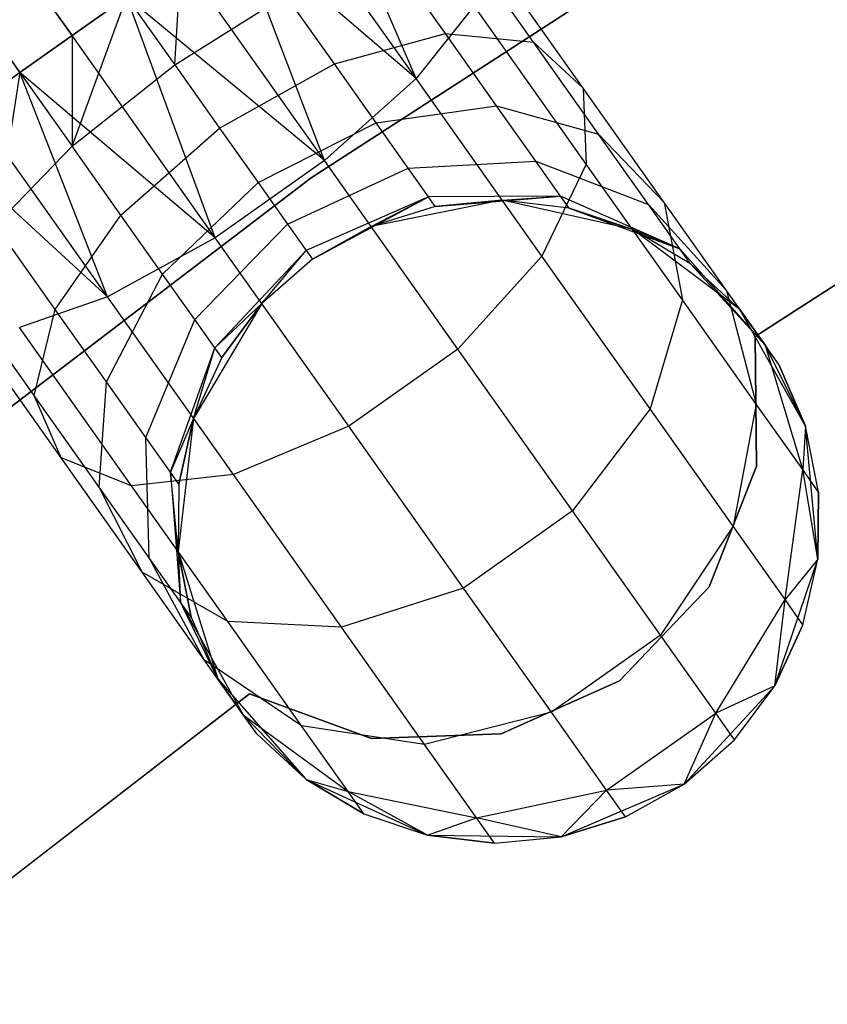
# Model space of a CAD drawing. Extents: x -189 to 189, y -189 to 189.
# Tile 238 of 256: x -25.31 to -22.8, y 32.14 to 35.21. Entities that reach past the tile are written whole.
import ezdxf

# ---------------------------------------------------------------- set-up
doc = ezdxf.new("R2010")
doc.units = 0
doc.header["$LTSCALE"] = 25.4
doc.layers.get('0').update_dxf_attribs({"linetype": 'CONTINUOUS'})

# ---------------------------------------------------------------- blocks, each defined once
blk = doc.blocks.new('CAMELEON-KENAI-C-12244_STL')
at = {"color": 0}
for p, q in [((-97.5116, 137.3797, -8.5219), (-25.1503, 35.1578, -8.5219)), ((-25.3125, 35.043, -8.5864), (-97.5116, 137.3797, -8.5219)), ((-25.3125, 35.043, -8.5864), (-97.5116, 137.3797, -8.5219)), ((-97.5116, 137.3797, -8.5219), (-25.1503, 35.1578, -8.5219)), ((-97.6739, 137.2648, -10.4135), (-25.3125, 35.043, -10.4135)), ((-25.1503, 35.1578, -10.4781), (-97.6739, 137.2648, -10.4135)), ((-25.1503, 35.1578, -10.4781), (-97.6739, 137.2648, -10.4135)), ((-97.6739, 137.2648, -10.4135), (-25.3125, 35.043, -10.4135)), ((-24.4068, 34.715, -1), (-21.6773, 36.4826, -1)), ((-21.6773, 36.4826, -8.5), (-24.4068, 34.715, -8.5)), ((-21.6773, 36.4826, -8.5), (-24.4068, 34.715, -8.5)), ((-24.4068, 34.715, -1), (-21.6773, 36.4826, -1)), ((-24.0808, 35.0242, -10.2133), (-24.374, 35.7073, -10.1691)), ((-24.0808, 35.0242, -10.2133), (-24.374, 35.7073, -10.1691)), ((-24.0808, 35.0242, -10.2133), (-24.5008, 35.6176, -10.309)), ((-24.0808, 35.0242, -10.2133), (-24.5008, 35.6176, -10.309)), ((-24.0808, 35.0242, -10.2133), (-24.6486, 35.513, -10.4135)), ((-24.0808, 35.0242, -10.2133), (-24.6486, 35.513, -10.4135)), ((-24.3655, 34.769, -10.3767), (-24.6486, 35.513, -10.4135)), ((-24.3655, 34.769, -10.3767), (-24.6486, 35.513, -10.4135)), ((-23.7158, 35.1374, -8.9644), (-23.9514, 35.4702, -9.1334)), ((-23.7158, 35.1374, -8.9644), (-23.9514, 35.4702, -9.1334)), ((-23.9895, 35.1642, -8.6526), (-24.175, 35.4262, -8.7855)), ((-23.9895, 35.1642, -8.6526), (-24.175, 35.4262, -8.7855)), ((-24.831, 35.0667, -8.4659), (-24.8109, 35.3981, -8.5219)), ((-24.831, 35.0667, -8.4659), (-24.8109, 35.3981, -8.5219)), ((-24.3655, 34.769, -10.3767), (-24.8109, 35.3981, -10.4781)), ((-24.3655, 34.769, -10.3767), (-24.8109, 35.3981, -10.4781)), ((-23.5609, 34.9937, -9.3226), (-23.8541, 35.408, -9.5328)), ((-23.5609, 34.9937, -9.3226), (-23.8541, 35.408, -9.5328)), ((-25.1503, 35.1578, -10.4781), (-24.9806, 35.278, -10.5)), ((-24.9806, 35.278, -8.5), (-25.1503, 35.1578, -8.5219)), ((-24.9806, 35.278, -8.5), (-25.1503, 35.1578, -8.5219)), ((-25.1503, 35.1578, -10.4781), (-24.9806, 35.278, -10.5)), ((-25.1501, 34.8135, -8.5494), (-24.9806, 35.278, -8.5)), ((-25.1501, 34.8135, -8.5494), (-24.9806, 35.278, -8.5)), ((-24.9806, 35.278, -8.5), (-24.831, 35.0667, -8.4659)), ((-24.3655, 34.769, -10.3767), (-24.9806, 35.278, -10.5)), ((-24.3655, 34.769, -10.3767), (-24.9806, 35.278, -10.5)), ((-24.7049, 34.5287, -10.3767), (-24.9806, 35.278, -10.5)), ((-24.7049, 34.5287, -10.3767), (-24.9806, 35.278, -10.5)), ((-24.9806, 35.278, -8.5), (-24.831, 35.0667, -8.4659)), ((-24.831, 35.0667, -8.4659), (-24.4861, 35.2835, -8.5494)), ((-24.831, 35.0667, -8.4659), (-24.4861, 35.2835, -8.5494)), ((-24.3347, 35.0696, -8.4409), (-24.4861, 35.2835, -8.5494)), ((-24.3347, 35.0696, -8.4409), (-24.4861, 35.2835, -8.5494)), ((-23.8999, 35.2502, -9.9148), (-24.0808, 35.0242, -10.2133)), ((-23.8999, 35.2502, -9.9148), (-24.0808, 35.0242, -10.2133)), ((-23.5515, 34.7581, -9.6651), (-23.8999, 35.2502, -9.9148)), ((-23.5515, 34.7581, -9.6651), (-23.8999, 35.2502, -9.9148)), ((-25.3125, 35.043, -10.4135), (-25.1503, 35.1578, -10.4781)), ((-25.1503, 35.1578, -8.5219), (-25.3125, 35.043, -8.5864)), ((-25.1503, 35.1578, -8.5219), (-25.3125, 35.043, -8.5864)), ((-25.3125, 35.043, -10.4135), (-25.1503, 35.1578, -10.4781)), ((-24.7049, 34.5287, -10.3767), (-25.1503, 35.1578, -10.4781)), ((-24.7049, 34.5287, -10.3767), (-25.1503, 35.1578, -10.4781)), ((-25.1503, 35.1578, -8.5219), (-25.1501, 34.8135, -8.5494)), ((-25.1503, 35.1578, -8.5219), (-25.1501, 34.8135, -8.5494)), ((-24.3347, 35.0696, -8.4409), (-23.9895, 35.1642, -8.6526)), ((-24.3347, 35.0696, -8.4409), (-23.9895, 35.1642, -8.6526)), ((-23.9895, 35.1642, -8.6526), (-23.7158, 35.1374, -8.9644)), ((-23.8303, 34.9392, -8.4411), (-23.9895, 35.1642, -8.6526)), ((-23.8303, 34.9392, -8.4411), (-23.9895, 35.1642, -8.6526)), ((-23.9895, 35.1642, -8.6526), (-23.7158, 35.1374, -8.9644)), ((-23.7158, 35.1374, -8.9644), (-23.5609, 34.9937, -9.3226)), ((-23.5135, 34.8515, -8.6957), (-23.7158, 35.1374, -8.9644)), ((-23.5135, 34.8515, -8.6957), (-23.7158, 35.1374, -8.9644)), ((-23.7158, 35.1374, -8.9644), (-23.5609, 34.9937, -9.3226)), ((-23.0267, 34.2218, -2), (-21.7014, 35.0777, -2)), ((-21.7014, 35.0777, -4), (-23.0267, 34.2218, -4)), ((-21.7014, 35.0777, -4), (-23.0267, 34.2218, -4)), ((-23.0267, 34.2218, -2), (-21.7014, 35.0777, -2)), ((-25.4603, 34.9384, -10.309), (-25.3125, 35.043, -10.4135)), ((-25.3125, 35.043, -8.5864), (-25.4603, 34.9384, -8.691)), ((-25.3125, 35.043, -8.5864), (-25.4603, 34.9384, -8.691)), ((-25.4603, 34.9384, -10.309), (-25.3125, 35.043, -10.4135)), ((-25.3125, 35.043, -8.5864), (-25.3881, 34.5675, -8.7855)), ((-25.3125, 35.043, -8.5864), (-25.3881, 34.5675, -8.7855)), ((-24.7049, 34.5287, -10.3767), (-25.3125, 35.043, -10.4135)), ((-24.7049, 34.5287, -10.3767), (-25.3125, 35.043, -10.4135)), ((-25.0403, 34.345, -10.2133), (-25.3125, 35.043, -10.4135)), ((-25.0403, 34.345, -10.2133), (-25.3125, 35.043, -10.4135)), ((-25.3125, 35.043, -8.5864), (-25.1501, 34.8135, -8.5494)), ((-25.3125, 35.043, -8.5864), (-25.1501, 34.8135, -8.5494)), ((-25.1501, 34.8135, -8.5494), (-24.831, 35.0667, -8.4659)), ((-25.1501, 34.8135, -8.5494), (-24.831, 35.0667, -8.4659)), ((-24.831, 35.0667, -8.4659), (-24.6917, 34.8699, -8.366)), ((-24.831, 35.0667, -8.4659), (-24.6917, 34.8699, -8.366)), ((-24.6917, 34.8699, -8.366), (-24.3347, 35.0696, -8.4409)), ((-24.6917, 34.8699, -8.366), (-24.3347, 35.0696, -8.4409)), ((-24.2047, 34.8859, -8.2682), (-24.3347, 35.0696, -8.4409)), ((-24.2047, 34.8859, -8.2682), (-24.3347, 35.0696, -8.4409)), ((-24.0808, 35.0242, -10.2133), (-24.3655, 34.769, -10.3767)), ((-24.0808, 35.0242, -10.2133), (-24.3655, 34.769, -10.3767)), ((-23.6893, 34.4712, -9.9327), (-24.0808, 35.0242, -10.2133)), ((-23.6893, 34.4712, -9.9327), (-24.0808, 35.0242, -10.2133)), ((-23.5609, 34.9937, -9.3226), (-23.5515, 34.7581, -9.6651)), ((-23.309, 34.638, -8.9881), (-23.5609, 34.9937, -9.3226)), ((-23.309, 34.638, -8.9881), (-23.5609, 34.9937, -9.3226)), ((-23.5609, 34.9937, -9.3226), (-23.5515, 34.7581, -9.6651)), ((-25.0403, 34.345, -10.2133), (-25.4603, 34.9384, -10.309)), ((-25.0403, 34.345, -10.2133), (-25.4603, 34.9384, -10.309)), ((-24.2047, 34.8859, -8.2682), (-23.8303, 34.9392, -8.4411)), ((-24.2047, 34.8859, -8.2682), (-23.8303, 34.9392, -8.4411)), ((-23.8303, 34.9392, -8.4411), (-23.5135, 34.8515, -8.6957)), ((-23.7081, 34.7666, -8.1654), (-23.8303, 34.9392, -8.4411)), ((-23.7081, 34.7666, -8.1654), (-23.8303, 34.9392, -8.4411)), ((-23.8303, 34.9392, -8.4411), (-23.5135, 34.8515, -8.6957)), ((-24.9987, 34.5996, -8.4409), (-24.6917, 34.8699, -8.366)), ((-24.9987, 34.5996, -8.4409), (-24.6917, 34.8699, -8.366)), ((-24.6917, 34.8699, -8.366), (-24.572, 34.7008, -8.2071)), ((-24.6917, 34.8699, -8.366), (-24.572, 34.7008, -8.2071)), ((-24.572, 34.7008, -8.2071), (-24.2047, 34.8859, -8.2682)), ((-24.572, 34.7008, -8.2071), (-24.2047, 34.8859, -8.2682)), ((-24.105, 34.745, -8.0432), (-24.2047, 34.8859, -8.2682)), ((-24.105, 34.745, -8.0432), (-24.2047, 34.8859, -8.2682)), ((-25.0403, 34.345, -10.2133), (-25.5871, 34.8486, -10.1691)), ((-25.0403, 34.345, -10.2133), (-25.5871, 34.8486, -10.1691)), ((-23.5135, 34.8515, -8.6957), (-23.309, 34.638, -8.9881)), ((-23.3582, 34.6322, -8.3455), (-23.5135, 34.8515, -8.6957)), ((-23.3582, 34.6322, -8.3455), (-23.5135, 34.8515, -8.6957)), ((-23.5135, 34.8515, -8.6957), (-23.309, 34.638, -8.9881)), ((-25.1501, 34.8135, -8.5494), (-25.3881, 34.5675, -8.7855)), ((-25.1501, 34.8135, -8.5494), (-25.3881, 34.5675, -8.7855)), ((-24.9987, 34.5996, -8.4409), (-25.1501, 34.8135, -8.5494)), ((-24.9987, 34.5996, -8.4409), (-25.1501, 34.8135, -8.5494)), ((-24.3655, 34.769, -10.3767), (-24.7049, 34.5287, -10.3767)), ((-24.3655, 34.769, -10.3767), (-24.7049, 34.5287, -10.3767)), ((-23.9505, 34.1827, -10.0792), (-24.3655, 34.769, -10.3767)), ((-23.9505, 34.1827, -10.0792), (-24.3655, 34.769, -10.3767)), ((-24.105, 34.745, -8.0432), (-23.7081, 34.7666, -8.1654)), ((-24.105, 34.745, -8.0432), (-23.7081, 34.7666, -8.1654)), ((-23.7081, 34.7666, -8.1654), (-23.3582, 34.6322, -8.3455)), ((-23.6313, 34.6581, -7.8445), (-23.7081, 34.7666, -8.1654)), ((-23.6313, 34.6581, -7.8445), (-23.7081, 34.7666, -8.1654)), ((-23.7081, 34.7666, -8.1654), (-23.3582, 34.6322, -8.3455)), ((-24.4802, 34.5711, -8), (-24.105, 34.745, -8.0432)), ((-24.4802, 34.5711, -8), (-24.105, 34.745, -8.0432)), ((-24.0422, 34.6564, -7.7812), (-24.105, 34.745, -8.0432)), ((-24.0422, 34.6564, -7.7812), (-24.105, 34.745, -8.0432)), ((-23.5515, 34.7581, -9.6651), (-23.6893, 34.4712, -9.9327)), ((-23.5515, 34.7581, -9.6651), (-23.6893, 34.4712, -9.9327)), ((-23.2523, 34.3355, -9.2678), (-23.5515, 34.7581, -9.6651)), ((-23.2523, 34.3355, -9.2678), (-23.5515, 34.7581, -9.6651)), ((-26.9931, 32.7436, -1), (-24.4068, 34.715, -1)), ((-24.4068, 34.715, -8.5), (-26.9931, 32.7436, -8.5)), ((-24.4068, 34.715, -8.5), (-26.9931, 32.7436, -8.5)), ((-26.9931, 32.7436, -1), (-24.4068, 34.715, -1)), ((-24.4068, 34.715, -8.5), (-24.4068, 34.715, -1)), ((-24.4068, 34.715, -8.5), (-24.4068, 34.715, -1)), ((-24.8687, 34.4159, -8.2682), (-24.572, 34.7008, -8.2071)), ((-24.8687, 34.4159, -8.2682), (-24.572, 34.7008, -8.2071)), ((-24.572, 34.7008, -8.2071), (-24.4802, 34.5711, -8)), ((-24.572, 34.7008, -8.2071), (-24.4802, 34.5711, -8)), ((-24.0422, 34.6564, -7.7812), (-24.4225, 34.4896, -7.7588)), ((-24.0422, 34.6564, -7.7812), (-24.4225, 34.4896, -7.7588)), ((-24.4028, 34.4618, -7.5), (-24.0422, 34.6564, -7.7812)), ((-24.4028, 34.4618, -7.5), (-24.0422, 34.6564, -7.7812)), ((-24.2205, 34.5641, -7.5), (-24.0422, 34.6564, -7.7812)), ((-24.2205, 34.5641, -7.5), (-24.0422, 34.6564, -7.7812)), ((-23.8127, 34.6455, -2), (-24.2205, 34.5641, -2)), ((-23.8127, 34.6455, -2), (-24.2205, 34.5641, -2)), ((-23.6313, 34.6581, -7.8445), (-24.0422, 34.6564, -7.7812)), ((-23.6313, 34.6581, -7.8445), (-24.0422, 34.6564, -7.7812)), ((-24.0209, 34.6262, -7.5), (-24.0422, 34.6564, -7.7812)), ((-24.0209, 34.6262, -7.5), (-24.0422, 34.6564, -7.7812)), ((-24.0209, 34.6262, -7.5), (-23.6313, 34.6581, -7.8445)), ((-24.0209, 34.6262, -7.5), (-23.6313, 34.6581, -7.8445)), ((-23.8127, 34.6455, -7.5), (-24.0209, 34.6262, -7.5)), ((-24.0209, 34.6262, -7.5), (-23.8127, 34.6455, -2)), ((-24.0209, 34.6262, -7.5), (-23.8127, 34.6455, -2)), ((-23.8127, 34.6455, -7.5), (-24.0209, 34.6262, -7.5)), ((-23.8127, 34.6455, -7.5), (-23.6313, 34.6581, -7.8445)), ((-23.8127, 34.6455, -7.5), (-23.6313, 34.6581, -7.8445)), ((-23.4071, 34.554, -2), (-23.8127, 34.6455, -2)), ((-23.6051, 34.6211, -7.5), (-23.8127, 34.6455, -2)), ((-23.4071, 34.554, -2), (-23.8127, 34.6455, -2)), ((-23.6051, 34.6211, -7.5), (-23.8127, 34.6455, -7.5)), ((-23.8127, 34.6455, -7.5), (-23.8127, 34.6455, -2)), ((-23.6051, 34.6211, -7.5), (-23.8127, 34.6455, -2)), ((-23.8127, 34.6455, -7.5), (-23.8127, 34.6455, -2)), ((-23.6051, 34.6211, -7.5), (-23.8127, 34.6455, -7.5)), ((-23.6051, 34.6211, -7.5), (-23.6313, 34.6581, -7.8445)), ((-23.6051, 34.6211, -7.5), (-23.6313, 34.6581, -7.8445)), ((-23.2606, 34.4943, -7.9377), (-23.6313, 34.6581, -7.8445)), ((-23.2606, 34.4943, -7.9377), (-23.6313, 34.6581, -7.8445)), ((-24.0209, 34.6262, -7.5), (-24.2205, 34.5641, -2)), ((-24.0209, 34.6262, -7.5), (-24.2205, 34.5641, -2)), ((-24.0209, 34.6262, -7.5), (-24.2205, 34.5641, -7.5)), ((-24.0209, 34.6262, -7.5), (-24.2205, 34.5641, -7.5)), ((-23.4071, 34.554, -7.5), (-23.6051, 34.6211, -7.5)), ((-23.6051, 34.6211, -7.5), (-23.4071, 34.554, -2)), ((-23.6051, 34.6211, -7.5), (-23.4071, 34.554, -2)), ((-23.6051, 34.6211, -7.5), (-23.2606, 34.4943, -7.9377)), ((-23.4071, 34.554, -7.5), (-23.6051, 34.6211, -7.5)), ((-23.6051, 34.6211, -7.5), (-23.2606, 34.4943, -7.9377)), ((-23.3582, 34.6322, -8.3455), (-23.1158, 34.365, -8.5523)), ((-23.2606, 34.4943, -7.9377), (-23.3582, 34.6322, -8.3455)), ((-23.2606, 34.4943, -7.9377), (-23.3582, 34.6322, -8.3455)), ((-23.3582, 34.6322, -8.3455), (-23.1158, 34.365, -8.5523)), ((-23.309, 34.638, -8.9881), (-23.2523, 34.3355, -9.2678)), ((-23.1158, 34.365, -8.5523), (-23.309, 34.638, -8.9881)), ((-23.1158, 34.365, -8.5523), (-23.309, 34.638, -8.9881)), ((-23.309, 34.638, -8.9881), (-23.2523, 34.3355, -9.2678)), ((-25.2026, 34.3055, -8.6526), (-24.9987, 34.5996, -8.4409)), ((-25.2026, 34.3055, -8.6526), (-24.9987, 34.5996, -8.4409)), ((-24.8687, 34.4159, -8.2682), (-24.9987, 34.5996, -8.4409)), ((-24.8687, 34.4159, -8.2682), (-24.9987, 34.5996, -8.4409)), ((-25.2026, 34.3055, -8.6526), (-25.3881, 34.5675, -8.7855)), ((-25.2026, 34.3055, -8.6526), (-25.3881, 34.5675, -8.7855)), ((-24.7689, 34.275, -8.0432), (-24.4802, 34.5711, -8)), ((-24.7689, 34.275, -8.0432), (-24.4802, 34.5711, -8)), ((-24.4802, 34.5711, -8), (-24.4225, 34.4896, -7.7588)), ((-24.4802, 34.5711, -8), (-24.4225, 34.4896, -7.7588)), ((-24.2205, 34.5641, -2), (-24.4028, 34.4618, -2)), ((-24.2205, 34.5641, -7.5), (-24.4028, 34.4618, -7.5)), ((-24.2205, 34.5641, -2), (-24.4028, 34.4618, -2)), ((-24.2205, 34.5641, -7.5), (-24.4028, 34.4618, -7.5)), ((-24.2205, 34.5641, -7.5), (-24.2205, 34.5641, -2)), ((-24.2205, 34.5641, -7.5), (-24.2205, 34.5641, -2)), ((-23.0737, 34.3055, -2), (-23.4071, 34.554, -2)), ((-23.2273, 34.4473, -7.5), (-23.4071, 34.554, -2)), ((-23.0737, 34.3055, -2), (-23.4071, 34.554, -2)), ((-23.2273, 34.4473, -7.5), (-23.4071, 34.554, -7.5)), ((-23.4071, 34.554, -7.5), (-23.4071, 34.554, -2)), ((-23.2273, 34.4473, -7.5), (-23.4071, 34.554, -2)), ((-23.4071, 34.554, -7.5), (-23.4071, 34.554, -2)), ((-23.4071, 34.554, -7.5), (-23.2606, 34.4943, -7.9377)), ((-23.4071, 34.554, -7.5), (-23.2606, 34.4943, -7.9377)), ((-23.2273, 34.4473, -7.5), (-23.4071, 34.554, -7.5)), ((-24.7049, 34.5287, -10.3767), (-25.0403, 34.345, -10.2133)), ((-24.7049, 34.5287, -10.3767), (-25.0403, 34.345, -10.2133)), ((-24.2899, 33.9425, -10.0792), (-24.7049, 34.5287, -10.3767)), ((-24.2899, 33.9425, -10.0792), (-24.7049, 34.5287, -10.3767)), ((-23.2273, 34.4473, -7.5), (-23.2606, 34.4943, -7.9377)), ((-23.2273, 34.4473, -7.5), (-23.2606, 34.4943, -7.9377)), ((-22.9943, 34.1934, -8.0447), (-23.2606, 34.4943, -7.9377)), ((-22.9943, 34.1934, -8.0447), (-23.2606, 34.4943, -7.9377)), ((-24.7062, 34.1864, -7.7812), (-24.4225, 34.4896, -7.7588)), ((-24.7062, 34.1864, -7.7812), (-24.4225, 34.4896, -7.7588)), ((-24.5599, 34.3238, -7.5), (-24.4225, 34.4896, -7.7588)), ((-24.5599, 34.3238, -7.5), (-24.4225, 34.4896, -7.7588)), ((-24.4028, 34.4618, -2), (-24.5599, 34.3238, -2)), ((-24.4028, 34.4618, -7.5), (-24.5599, 34.3238, -7.5)), ((-24.4028, 34.4618, -2), (-24.5599, 34.3238, -2)), ((-24.4028, 34.4618, -7.5), (-24.5599, 34.3238, -7.5)), ((-24.4225, 34.4896, -7.7588), (-24.4028, 34.4618, -7.5)), ((-24.4225, 34.4896, -7.7588), (-24.4028, 34.4618, -7.5)), ((-24.4028, 34.4618, -7.5), (-24.4028, 34.4618, -2)), ((-24.4028, 34.4618, -7.5), (-24.4028, 34.4618, -2)), ((-23.6893, 34.4712, -9.9327), (-23.9505, 34.1827, -10.0792)), ((-23.6893, 34.4712, -9.9327), (-23.9505, 34.1827, -10.0792)), ((-23.3532, 33.9964, -9.4863), (-23.6893, 34.4712, -9.9327)), ((-23.3532, 33.9964, -9.4863), (-23.6893, 34.4712, -9.9327)), ((-23.0737, 34.3055, -7.5), (-23.2273, 34.4473, -7.5)), ((-23.2273, 34.4473, -7.5), (-23.0737, 34.3055, -2)), ((-23.2273, 34.4473, -7.5), (-23.0737, 34.3055, -2)), ((-23.2273, 34.4473, -7.5), (-22.9943, 34.1934, -8.0447)), ((-23.2273, 34.4473, -7.5), (-22.9943, 34.1934, -8.0447)), ((-23.0737, 34.3055, -7.5), (-23.2273, 34.4473, -7.5)), ((-25.0434, 34.0805, -8.4411), (-24.8687, 34.4159, -8.2682)), ((-25.0434, 34.0805, -8.4411), (-24.8687, 34.4159, -8.2682)), ((-24.7689, 34.275, -8.0432), (-24.8687, 34.4159, -8.2682)), ((-24.7689, 34.275, -8.0432), (-24.8687, 34.4159, -8.2682)), ((-25.2683, 34.0384, -8.9644), (-25.5039, 34.3713, -9.1334)), ((-25.2683, 34.0384, -8.9644), (-25.5039, 34.3713, -9.1334)), ((-25.0403, 34.345, -10.2133), (-25.3136, 34.2495, -9.9148)), ((-25.0403, 34.345, -10.2133), (-25.3136, 34.2495, -9.9148)), ((-24.6488, 33.792, -9.9327), (-25.0403, 34.345, -10.2133)), ((-24.6488, 33.792, -9.9327), (-25.0403, 34.345, -10.2133)), ((-23.1158, 34.365, -8.5523), (-23.0228, 34.0112, -8.75)), ((-22.9943, 34.1934, -8.0447), (-23.1158, 34.365, -8.5523)), ((-22.9943, 34.1934, -8.0447), (-23.1158, 34.365, -8.5523)), ((-23.1158, 34.365, -8.5523), (-23.0228, 34.0112, -8.75)), ((-24.5599, 34.3238, -2), (-24.7722, 33.9663, -2)), ((-24.5599, 34.3238, -2), (-24.7722, 33.9663, -2)), ((-24.5599, 34.3238, -7.5), (-24.7062, 34.1864, -7.7812)), ((-24.5599, 34.3238, -7.5), (-24.7062, 34.1864, -7.7812)), ((-24.5599, 34.3238, -7.5), (-24.6848, 34.1562, -7.5)), ((-24.6848, 34.1562, -7.5), (-24.5599, 34.3238, -2)), ((-24.6848, 34.1562, -7.5), (-24.5599, 34.3238, -2)), ((-24.5599, 34.3238, -7.5), (-24.6848, 34.1562, -7.5)), ((-24.5599, 34.3238, -7.5), (-24.5599, 34.3238, -2)), ((-24.5599, 34.3238, -7.5), (-24.5599, 34.3238, -2)), ((-23.2523, 34.3355, -9.2678), (-23.3532, 33.9964, -9.4863)), ((-23.2523, 34.3355, -9.2678), (-23.3532, 33.9964, -9.4863)), ((-23.0228, 34.0112, -8.75), (-23.2523, 34.3355, -9.2678)), ((-23.0228, 34.0112, -8.75), (-23.2523, 34.3355, -9.2678)), ((-25.2683, 34.0384, -8.9644), (-25.2026, 34.3055, -8.6526)), ((-25.2683, 34.0384, -8.9644), (-25.2026, 34.3055, -8.6526)), ((-25.0434, 34.0805, -8.4411), (-25.2026, 34.3055, -8.6526)), ((-25.0434, 34.0805, -8.4411), (-25.2026, 34.3055, -8.6526)), ((-22.8702, 33.9428, -2), (-23.0737, 34.3055, -2)), ((-22.9529, 34.1349, -7.5), (-23.0737, 34.3055, -2)), ((-22.8702, 33.9428, -2), (-23.0737, 34.3055, -2)), ((-22.9529, 34.1349, -7.5), (-23.0737, 34.3055, -2)), ((-23.0737, 34.3055, -7.5), (-22.9943, 34.1934, -8.0447)), ((-23.0737, 34.3055, -7.5), (-23.0737, 34.3055, -2)), ((-23.0737, 34.3055, -7.5), (-23.0737, 34.3055, -2)), ((-23.0737, 34.3055, -7.5), (-22.9943, 34.1934, -8.0447)), ((-25.1843, 33.8445, -9.3226), (-25.4776, 34.2588, -9.5328)), ((-25.1843, 33.8445, -9.3226), (-25.4776, 34.2588, -9.5328)), ((-24.9652, 33.7574, -9.6651), (-25.3136, 34.2495, -9.9148)), ((-24.9652, 33.7574, -9.6651), (-25.3136, 34.2495, -9.9148)), ((-24.9212, 33.9079, -8.1654), (-24.7689, 34.275, -8.0432)), ((-24.9212, 33.9079, -8.1654), (-24.7689, 34.275, -8.0432)), ((-24.7062, 34.1864, -7.7812), (-24.7689, 34.275, -8.0432)), ((-24.7062, 34.1864, -7.7812), (-24.7689, 34.275, -8.0432)), ((-23.0219, 33.8183, -2), (-23.0267, 34.2218, -2)), ((-23.0267, 34.2218, -2), (-23.0267, 34.2218, -4)), ((-23.0267, 34.2218, -4), (-23.0219, 33.8183, -4)), ((-23.0267, 34.2218, -2), (-23.0267, 34.2218, -4)), ((-23.0267, 34.2218, -4), (-23.0219, 33.8183, -4)), ((-23.0219, 33.8183, -2), (-23.0267, 34.2218, -2)), ((-24.8444, 33.7994, -7.8445), (-24.7062, 34.1864, -7.7812)), ((-24.8444, 33.7994, -7.8445), (-24.7062, 34.1864, -7.7812)), ((-24.7722, 33.9663, -7.5), (-24.7062, 34.1864, -7.7812)), ((-24.7722, 33.9663, -7.5), (-24.7062, 34.1864, -7.7812)), ((-24.6848, 34.1562, -7.5), (-24.7062, 34.1864, -7.7812)), ((-24.6848, 34.1562, -7.5), (-24.7062, 34.1864, -7.7812)), ((-22.9529, 34.1349, -7.5), (-22.9943, 34.1934, -8.0447)), ((-22.9529, 34.1349, -7.5), (-22.9943, 34.1934, -8.0447)), ((-22.8702, 33.9428, -7.5), (-22.9943, 34.1934, -8.0447)), ((-22.8702, 33.9428, -7.5), (-22.9943, 34.1934, -8.0447)), ((-22.8785, 33.8074, -8.147), (-22.9943, 34.1934, -8.0447)), ((-22.8785, 33.8074, -8.147), (-22.9943, 34.1934, -8.0447)), ((-24.6848, 34.1562, -7.5), (-24.7722, 33.9663, -2)), ((-24.6848, 34.1562, -7.5), (-24.7722, 33.9663, -7.5)), ((-24.6848, 34.1562, -7.5), (-24.7722, 33.9663, -2)), ((-24.6848, 34.1562, -7.5), (-24.7722, 33.9663, -7.5)), ((-23.9505, 34.1827, -10.0792), (-24.2899, 33.9425, -10.0792)), ((-23.9505, 34.1827, -10.0792), (-24.2899, 33.9425, -10.0792)), ((-23.5941, 33.6793, -9.6059), (-23.9505, 34.1827, -10.0792)), ((-23.5941, 33.6793, -9.6059), (-23.9505, 34.1827, -10.0792)), ((-22.8702, 33.9428, -7.5), (-22.9529, 34.1349, -7.5)), ((-22.9529, 34.1349, -7.5), (-22.8702, 33.9428, -2)), ((-22.9529, 34.1349, -7.5), (-22.8702, 33.9428, -2)), ((-22.8702, 33.9428, -7.5), (-22.9529, 34.1349, -7.5)), ((-25.066, 33.7525, -8.6957), (-25.0434, 34.0805, -8.4411)), ((-25.066, 33.7525, -8.6957), (-25.0434, 34.0805, -8.4411)), ((-24.9212, 33.9079, -8.1654), (-25.0434, 34.0805, -8.4411)), ((-24.9212, 33.9079, -8.1654), (-25.0434, 34.0805, -8.4411)), ((-25.1843, 33.8445, -9.3226), (-25.2683, 34.0384, -8.9644)), ((-25.066, 33.7525, -8.6957), (-25.2683, 34.0384, -8.9644)), ((-25.1843, 33.8445, -9.3226), (-25.2683, 34.0384, -8.9644)), ((-25.066, 33.7525, -8.6957), (-25.2683, 34.0384, -8.9644)), ((-23.0228, 34.0112, -8.75), (-23.0953, 33.632, -8.9045)), ((-23.0228, 34.0112, -8.75), (-23.0953, 33.632, -8.9045)), ((-22.8785, 33.8074, -8.147), (-23.0228, 34.0112, -8.75)), ((-22.8785, 33.8074, -8.147), (-23.0228, 34.0112, -8.75)), ((-23.3532, 33.9964, -9.4863), (-23.5941, 33.6793, -9.6059)), ((-23.3532, 33.9964, -9.4863), (-23.5941, 33.6793, -9.6059)), ((-23.0953, 33.632, -8.9045), (-23.3532, 33.9964, -9.4863)), ((-23.0953, 33.632, -8.9045), (-23.3532, 33.9964, -9.4863)), ((-24.7722, 33.9663, -7.5), (-24.8444, 33.7994, -7.8445)), ((-24.7722, 33.9663, -7.5), (-24.8444, 33.7994, -7.8445)), ((-24.7722, 33.9663, -2), (-24.8207, 33.5533, -2)), ((-24.7722, 33.9663, -2), (-24.8207, 33.5533, -2)), ((-24.7722, 33.9663, -7.5), (-24.8182, 33.7623, -7.5)), ((-24.8182, 33.7623, -7.5), (-24.7722, 33.9663, -2)), ((-24.8182, 33.7623, -7.5), (-24.7722, 33.9663, -2)), ((-24.7722, 33.9663, -7.5), (-24.8182, 33.7623, -7.5)), ((-24.7722, 33.9663, -7.5), (-24.7722, 33.9663, -2)), ((-24.7722, 33.9663, -7.5), (-24.7722, 33.9663, -2)), ((-24.2899, 33.9425, -10.0792), (-24.6488, 33.792, -9.9327)), ((-24.2899, 33.9425, -10.0792), (-24.6488, 33.792, -9.9327)), ((-23.9335, 33.439, -9.6059), (-24.2899, 33.9425, -10.0792)), ((-23.9335, 33.439, -9.6059), (-24.2899, 33.9425, -10.0792)), ((-22.8702, 33.9428, -7.5), (-22.8785, 33.8074, -8.147)), ((-22.8702, 33.9428, -7.5), (-22.8785, 33.8074, -8.147)), ((-22.8319, 33.5288, -2), (-22.8702, 33.9428, -2)), ((-22.8293, 33.7378, -7.5), (-22.8702, 33.9428, -2)), ((-22.8319, 33.5288, -2), (-22.8702, 33.9428, -2)), ((-22.8293, 33.7378, -7.5), (-22.8702, 33.9428, -7.5)), ((-22.8702, 33.9428, -7.5), (-22.8702, 33.9428, -2)), ((-22.8293, 33.7378, -7.5), (-22.8702, 33.9428, -2)), ((-22.8702, 33.9428, -7.5), (-22.8702, 33.9428, -2)), ((-22.8293, 33.7378, -7.5), (-22.8702, 33.9428, -7.5)), ((-24.9107, 33.5332, -8.3455), (-24.9212, 33.9079, -8.1654)), ((-24.8444, 33.7994, -7.8445), (-24.9212, 33.9079, -8.1654)), ((-24.9107, 33.5332, -8.3455), (-24.9212, 33.9079, -8.1654)), ((-24.8444, 33.7994, -7.8445), (-24.9212, 33.9079, -8.1654)), ((-24.9652, 33.7574, -9.6651), (-25.1843, 33.8445, -9.3226)), ((-24.9325, 33.4888, -8.9881), (-25.1843, 33.8445, -9.3226)), ((-24.9652, 33.7574, -9.6651), (-25.1843, 33.8445, -9.3226)), ((-24.9325, 33.4888, -8.9881), (-25.1843, 33.8445, -9.3226)), ((-23.1696, 33.4427, -2), (-23.0219, 33.8183, -2)), ((-23.0219, 33.8183, -4), (-23.1696, 33.4427, -4)), ((-23.0219, 33.8183, -4), (-23.1696, 33.4427, -4)), ((-23.1696, 33.4427, -2), (-23.0219, 33.8183, -2)), ((-23.0219, 33.8183, -2), (-23.0219, 33.8183, -4)), ((-23.0219, 33.8183, -2), (-23.0219, 33.8183, -4)), ((-24.6488, 33.792, -9.9327), (-24.9652, 33.7574, -9.6651)), ((-24.6488, 33.792, -9.9327), (-24.9652, 33.7574, -9.6651)), ((-24.8207, 33.5533, -7.5), (-24.8444, 33.7994, -7.8445)), ((-24.8444, 33.7994, -7.8445), (-24.8131, 33.3953, -7.9377)), ((-24.8444, 33.7994, -7.8445), (-24.8131, 33.3953, -7.9377)), ((-24.8182, 33.7623, -7.5), (-24.8444, 33.7994, -7.8445)), ((-24.8207, 33.5533, -7.5), (-24.8444, 33.7994, -7.8445)), ((-24.8182, 33.7623, -7.5), (-24.8444, 33.7994, -7.8445)), ((-24.3127, 33.3172, -9.4863), (-24.6488, 33.792, -9.9327)), ((-24.3127, 33.3172, -9.4863), (-24.6488, 33.792, -9.9327)), ((-22.9331, 33.403, -8.227), (-22.8785, 33.8074, -8.147)), ((-22.9331, 33.403, -8.227), (-22.8785, 33.8074, -8.147)), ((-22.8293, 33.7378, -7.5), (-22.8785, 33.8074, -8.147)), ((-22.8293, 33.7378, -7.5), (-22.8785, 33.8074, -8.147)), ((-22.8319, 33.5288, -7.5), (-22.8785, 33.8074, -8.147)), ((-22.8319, 33.5288, -7.5), (-22.8785, 33.8074, -8.147)), ((-24.666, 33.3348, -9.2678), (-24.9652, 33.7574, -9.6651)), ((-24.666, 33.3348, -9.2678), (-24.9652, 33.7574, -9.6651)), ((-24.8182, 33.7623, -7.5), (-24.8207, 33.5533, -2)), ((-24.8182, 33.7623, -7.5), (-24.8207, 33.5533, -7.5)), ((-24.8182, 33.7623, -7.5), (-24.8207, 33.5533, -2)), ((-24.8182, 33.7623, -7.5), (-24.8207, 33.5533, -7.5)), ((-24.9325, 33.4888, -8.9881), (-25.066, 33.7525, -8.6957)), ((-24.9107, 33.5332, -8.3455), (-25.066, 33.7525, -8.6957)), ((-24.9325, 33.4888, -8.9881), (-25.066, 33.7525, -8.6957)), ((-24.9107, 33.5332, -8.3455), (-25.066, 33.7525, -8.6957)), ((-22.8319, 33.5288, -7.5), (-22.8293, 33.7378, -7.5)), ((-22.8293, 33.7378, -7.5), (-22.8319, 33.5288, -2)), ((-22.8293, 33.7378, -7.5), (-22.8319, 33.5288, -2)), ((-22.8319, 33.5288, -7.5), (-22.8293, 33.7378, -7.5)), ((-23.5941, 33.6793, -9.6059), (-23.9335, 33.439, -9.6059)), ((-23.5941, 33.6793, -9.6059), (-23.9335, 33.439, -9.6059)), ((-23.3207, 33.293, -8.9891), (-23.5941, 33.6793, -9.6059)), ((-23.3207, 33.293, -8.9891), (-23.5941, 33.6793, -9.6059)), ((-23.0953, 33.632, -8.9045), (-23.3207, 33.293, -8.9891)), ((-23.0953, 33.632, -8.9045), (-23.3207, 33.293, -8.9891)), ((-22.9331, 33.403, -8.227), (-23.0953, 33.632, -8.9045)), ((-22.9331, 33.403, -8.227), (-23.0953, 33.632, -8.9045)), ((-24.8207, 33.5533, -2), (-24.6971, 33.1563, -2)), ((-24.8207, 33.5533, -7.5), (-24.8207, 33.5533, -2)), ((-24.8207, 33.5533, -7.5), (-24.8207, 33.5533, -2)), ((-24.8207, 33.5533, -7.5), (-24.7798, 33.3483, -7.5)), ((-24.7798, 33.3483, -7.5), (-24.8207, 33.5533, -2)), ((-24.7798, 33.3483, -7.5), (-24.8207, 33.5533, -2)), ((-24.8207, 33.5533, -2), (-24.6971, 33.1563, -2)), ((-24.8207, 33.5533, -7.5), (-24.7798, 33.3483, -7.5)), ((-24.8207, 33.5533, -7.5), (-24.8131, 33.3953, -7.9377)), ((-24.8207, 33.5533, -7.5), (-24.8131, 33.3953, -7.9377)), ((-24.7392, 33.2158, -8.5523), (-24.9107, 33.5332, -8.3455)), ((-24.8131, 33.3953, -7.9377), (-24.9107, 33.5332, -8.3455)), ((-24.7392, 33.2158, -8.5523), (-24.9107, 33.5332, -8.3455)), ((-24.8131, 33.3953, -7.9377), (-24.9107, 33.5332, -8.3455)), ((-22.9652, 33.1349, -2), (-22.8319, 33.5288, -2)), ((-22.9652, 33.1349, -2), (-22.8319, 33.5288, -2)), ((-22.8319, 33.5288, -7.5), (-22.9331, 33.403, -8.227)), ((-22.8319, 33.5288, -7.5), (-22.9331, 33.403, -8.227)), ((-22.8778, 33.3249, -7.5), (-22.8319, 33.5288, -2)), ((-22.8778, 33.3249, -7.5), (-22.8319, 33.5288, -7.5)), ((-22.8778, 33.3249, -7.5), (-22.8319, 33.5288, -2)), ((-22.8778, 33.3249, -7.5), (-22.8319, 33.5288, -7.5)), ((-22.8319, 33.5288, -7.5), (-22.8319, 33.5288, -2)), ((-22.8319, 33.5288, -7.5), (-22.8319, 33.5288, -2)), ((-24.666, 33.3348, -9.2678), (-24.9325, 33.4888, -8.9881)), ((-24.7392, 33.2158, -8.5523), (-24.9325, 33.4888, -8.9881)), ((-24.666, 33.3348, -9.2678), (-24.9325, 33.4888, -8.9881)), ((-24.7392, 33.2158, -8.5523), (-24.9325, 33.4888, -8.9881)), ((-23.9335, 33.439, -9.6059), (-24.3127, 33.3172, -9.4863)), ((-23.9335, 33.439, -9.6059), (-24.3127, 33.3172, -9.4863)), ((-23.6601, 33.0527, -8.9891), (-23.9335, 33.439, -9.6059)), ((-23.6601, 33.0527, -8.9891), (-23.9335, 33.439, -9.6059)), ((-23.4481, 33.1506, -2), (-23.1696, 33.4427, -2)), ((-23.1696, 33.4427, -4), (-23.4481, 33.1506, -4)), ((-23.1696, 33.4427, -4), (-23.4481, 33.1506, -4)), ((-23.4481, 33.1506, -2), (-23.1696, 33.4427, -2)), ((-23.1696, 33.4427, -2), (-23.1696, 33.4427, -4)), ((-23.1696, 33.4427, -2), (-23.1696, 33.4427, -4)), ((-24.6971, 33.1563, -7.5), (-24.8131, 33.3953, -7.9377)), ((-24.8131, 33.3953, -7.9377), (-24.6178, 33.0442, -8.0447)), ((-24.7798, 33.3483, -7.5), (-24.8131, 33.3953, -7.9377)), ((-24.6971, 33.1563, -7.5), (-24.8131, 33.3953, -7.9377)), ((-24.7798, 33.3483, -7.5), (-24.8131, 33.3953, -7.9377)), ((-24.8131, 33.3953, -7.9377), (-24.6178, 33.0442, -8.0447)), ((-23.1488, 33.0502, -8.2708), (-22.9331, 33.403, -8.227)), ((-23.1488, 33.0502, -8.2708), (-22.9331, 33.403, -8.227)), ((-22.9652, 33.1349, -7.5), (-22.9331, 33.403, -8.227)), ((-22.9652, 33.1349, -7.5), (-22.9331, 33.403, -8.227)), ((-22.8778, 33.3249, -7.5), (-22.9331, 33.403, -8.227)), ((-22.8778, 33.3249, -7.5), (-22.9331, 33.403, -8.227)), ((-24.7798, 33.3483, -7.5), (-24.6971, 33.1563, -2)), ((-24.7798, 33.3483, -7.5), (-24.6971, 33.1563, -7.5)), ((-24.7798, 33.3483, -7.5), (-24.6971, 33.1563, -2)), ((-24.7798, 33.3483, -7.5), (-24.6971, 33.1563, -7.5)), ((-24.3127, 33.3172, -9.4863), (-24.666, 33.3348, -9.2678)), ((-24.4365, 33.0105, -8.75), (-24.666, 33.3348, -9.2678)), ((-24.3127, 33.3172, -9.4863), (-24.666, 33.3348, -9.2678)), ((-24.4365, 33.0105, -8.75), (-24.666, 33.3348, -9.2678)), ((-24.0548, 32.9528, -8.9045), (-24.3127, 33.3172, -9.4863)), ((-24.0548, 32.9528, -8.9045), (-24.3127, 33.3172, -9.4863)), ((-22.9652, 33.1349, -7.5), (-22.8778, 33.3249, -7.5)), ((-22.8778, 33.3249, -7.5), (-22.9652, 33.1349, -2)), ((-22.8778, 33.3249, -7.5), (-22.9652, 33.1349, -2)), ((-22.9652, 33.1349, -7.5), (-22.8778, 33.3249, -7.5)), ((-23.3207, 33.293, -8.9891), (-23.6601, 33.0527, -8.9891)), ((-23.3207, 33.293, -8.9891), (-23.6601, 33.0527, -8.9891)), ((-23.1488, 33.0502, -8.2708), (-23.3207, 33.293, -8.9891)), ((-23.1488, 33.0502, -8.2708), (-23.3207, 33.293, -8.9891)), ((-24.4365, 33.0105, -8.75), (-24.7392, 33.2158, -8.5523)), ((-24.6178, 33.0442, -8.0447), (-24.7392, 33.2158, -8.5523)), ((-24.4365, 33.0105, -8.75), (-24.7392, 33.2158, -8.5523)), ((-24.6178, 33.0442, -8.0447), (-24.7392, 33.2158, -8.5523)), ((-24.6971, 33.1563, -2), (-24.4227, 32.8439, -2)), ((-24.6971, 33.1563, -7.5), (-24.6971, 33.1563, -2)), ((-24.6971, 33.1563, -7.5), (-24.6971, 33.1563, -2)), ((-24.6971, 33.1563, -7.5), (-24.6178, 33.0442, -8.0447)), ((-24.5763, 32.9856, -7.5), (-24.6971, 33.1563, -2)), ((-24.5763, 32.9856, -7.5), (-24.6971, 33.1563, -2)), ((-24.6971, 33.1563, -2), (-24.4227, 32.8439, -2)), ((-24.6971, 33.1563, -7.5), (-24.6178, 33.0442, -8.0447)), ((-23.8162, 32.9852, -2), (-23.4481, 33.1506, -2)), ((-23.4481, 33.1506, -4), (-23.8162, 32.9852, -4)), ((-23.4481, 33.1506, -4), (-23.8162, 32.9852, -4)), ((-23.8162, 32.9852, -2), (-23.4481, 33.1506, -2)), ((-23.4481, 33.1506, -2), (-23.4481, 33.1506, -4)), ((-23.4481, 33.1506, -2), (-23.4481, 33.1506, -4)), ((-23.2472, 32.8294, -2), (-22.9652, 33.1349, -2)), ((-23.2472, 32.8294, -2), (-22.9652, 33.1349, -2)), ((-22.9652, 33.1349, -7.5), (-23.1488, 33.0502, -8.2708)), ((-22.9652, 33.1349, -7.5), (-23.1488, 33.0502, -8.2708)), ((-23.0902, 32.9673, -7.5), (-22.9652, 33.1349, -2)), ((-23.0902, 32.9673, -7.5), (-22.9652, 33.1349, -7.5)), ((-23.0902, 32.9673, -7.5), (-22.9652, 33.1349, -2)), ((-23.0902, 32.9673, -7.5), (-22.9652, 33.1349, -7.5)), ((-22.9652, 33.1349, -7.5), (-22.9652, 33.1349, -2)), ((-22.9652, 33.1349, -7.5), (-22.9652, 33.1349, -2)), ((-25.8468, 32.1441, -2), (-24.5985, 33.1095, -2)), ((-24.5985, 33.1095, -4), (-25.8468, 32.1441, -4)), ((-24.5985, 33.1095, -4), (-25.8468, 32.1441, -4)), ((-25.8468, 32.1441, -2), (-24.5985, 33.1095, -2)), ((-24.5985, 33.1095, -2), (-24.5985, 33.1095, -4)), ((-24.5985, 33.1095, -2), (-24.5985, 33.1095, -4)), ((-24.5985, 33.1095, -2), (-24.2195, 32.9708, -2)), ((-24.2195, 32.9708, -4), (-24.5985, 33.1095, -4)), ((-24.2195, 32.9708, -4), (-24.5985, 33.1095, -4)), ((-24.5985, 33.1095, -2), (-24.2195, 32.9708, -2)), ((-23.6601, 33.0527, -8.9891), (-24.0548, 32.9528, -8.9045)), ((-23.6601, 33.0527, -8.9891), (-24.0548, 32.9528, -8.9045)), ((-23.4882, 32.8099, -8.2708), (-23.6601, 33.0527, -8.9891)), ((-23.4882, 32.8099, -8.2708), (-23.6601, 33.0527, -8.9891)), ((-24.5763, 32.9856, -7.5), (-24.6178, 33.0442, -8.0447)), ((-24.4227, 32.8439, -7.5), (-24.6178, 33.0442, -8.0447)), ((-24.6178, 33.0442, -8.0447), (-24.2922, 32.8066, -8.147)), ((-24.5763, 32.9856, -7.5), (-24.6178, 33.0442, -8.0447)), ((-24.4227, 32.8439, -7.5), (-24.6178, 33.0442, -8.0447)), ((-24.6178, 33.0442, -8.0447), (-24.2922, 32.8066, -8.147)), ((-23.4882, 32.8099, -8.2708), (-23.1488, 33.0502, -8.2708)), ((-23.4882, 32.8099, -8.2708), (-23.1488, 33.0502, -8.2708)), ((-23.2472, 32.8294, -7.5), (-23.1488, 33.0502, -8.2708)), ((-23.2472, 32.8294, -7.5), (-23.1488, 33.0502, -8.2708)), ((-23.0902, 32.9673, -7.5), (-23.1488, 33.0502, -8.2708)), ((-23.0902, 32.9673, -7.5), (-23.1488, 33.0502, -8.2708)), ((-24.0548, 32.9528, -8.9045), (-24.4365, 33.0105, -8.75)), ((-24.2922, 32.8066, -8.147), (-24.4365, 33.0105, -8.75)), ((-24.0548, 32.9528, -8.9045), (-24.4365, 33.0105, -8.75)), ((-24.2922, 32.8066, -8.147), (-24.4365, 33.0105, -8.75)), ((-24.5763, 32.9856, -7.5), (-24.4227, 32.8439, -2)), ((-24.5763, 32.9856, -7.5), (-24.4227, 32.8439, -7.5)), ((-24.5763, 32.9856, -7.5), (-24.4227, 32.8439, -2)), ((-24.5763, 32.9856, -7.5), (-24.4227, 32.8439, -7.5)), ((-24.2195, 32.9708, -2), (-23.8162, 32.9852, -2)), ((-23.8162, 32.9852, -4), (-24.2195, 32.9708, -4)), ((-23.8162, 32.9852, -4), (-24.2195, 32.9708, -4)), ((-24.2195, 32.9708, -2), (-23.8162, 32.9852, -2)), ((-24.2195, 32.9708, -2), (-24.2195, 32.9708, -4)), ((-24.2195, 32.9708, -2), (-24.2195, 32.9708, -4)), ((-23.8162, 32.9852, -2), (-23.8162, 32.9852, -4)), ((-23.8162, 32.9852, -2), (-23.8162, 32.9852, -4)), ((-23.2472, 32.8294, -2), (-23.0902, 32.9673, -7.5)), ((-23.2472, 32.8294, -7.5), (-23.0902, 32.9673, -7.5)), ((-23.2472, 32.8294, -2), (-23.0902, 32.9673, -7.5)), ((-23.2472, 32.8294, -7.5), (-23.0902, 32.9673, -7.5)), ((-23.8926, 32.7238, -8.227), (-24.0548, 32.9528, -8.9045)), ((-23.8926, 32.7238, -8.227), (-24.0548, 32.9528, -8.9045)), ((-24.4227, 32.8439, -2), (-24.045, 32.6701, -2)), ((-24.4227, 32.8439, -7.5), (-24.4227, 32.8439, -2)), ((-24.4227, 32.8439, -7.5), (-24.4227, 32.8439, -2)), ((-24.4227, 32.8439, -7.5), (-24.243, 32.7371, -7.5)), ((-24.243, 32.7371, -7.5), (-24.4227, 32.8439, -2)), ((-24.243, 32.7371, -7.5), (-24.4227, 32.8439, -2)), ((-24.4227, 32.8439, -2), (-24.045, 32.6701, -2)), ((-24.4227, 32.8439, -7.5), (-24.243, 32.7371, -7.5)), ((-24.4227, 32.8439, -7.5), (-24.2922, 32.8066, -8.147)), ((-24.4227, 32.8439, -7.5), (-24.2922, 32.8066, -8.147)), ((-24.045, 32.6701, -7.5), (-24.2922, 32.8066, -8.147)), ((-24.2922, 32.8066, -8.147), (-23.8926, 32.7238, -8.227)), ((-24.243, 32.7371, -7.5), (-24.2922, 32.8066, -8.147)), ((-24.045, 32.6701, -7.5), (-24.2922, 32.8066, -8.147)), ((-24.243, 32.7371, -7.5), (-24.2922, 32.8066, -8.147)), ((-24.2922, 32.8066, -8.147), (-23.8926, 32.7238, -8.227)), ((-23.8926, 32.7238, -8.227), (-23.4882, 32.8099, -8.2708)), ((-23.8926, 32.7238, -8.227), (-23.4882, 32.8099, -8.2708)), ((-23.6292, 32.6649, -2), (-23.2472, 32.8294, -2)), ((-23.6292, 32.6649, -2), (-23.2472, 32.8294, -2)), ((-23.6292, 32.6649, -7.5), (-23.4882, 32.8099, -8.2708)), ((-23.6292, 32.6649, -7.5), (-23.4882, 32.8099, -8.2708)), ((-23.2472, 32.8294, -7.5), (-23.4882, 32.8099, -8.2708)), ((-23.2472, 32.8294, -7.5), (-23.4882, 32.8099, -8.2708)), ((-23.4296, 32.7271, -7.5), (-23.4882, 32.8099, -8.2708)), ((-23.4296, 32.7271, -7.5), (-23.4882, 32.8099, -8.2708)), ((-23.4296, 32.7271, -7.5), (-23.2472, 32.8294, -2)), ((-23.4296, 32.7271, -7.5), (-23.2472, 32.8294, -2)), ((-23.4296, 32.7271, -7.5), (-23.2472, 32.8294, -7.5)), ((-23.4296, 32.7271, -7.5), (-23.2472, 32.8294, -7.5)), ((-23.2472, 32.8294, -7.5), (-23.2472, 32.8294, -2)), ((-23.2472, 32.8294, -7.5), (-23.2472, 32.8294, -2)), ((-24.243, 32.7371, -7.5), (-24.045, 32.6701, -2)), ((-24.243, 32.7371, -7.5), (-24.045, 32.6701, -7.5)), ((-24.243, 32.7371, -7.5), (-24.045, 32.6701, -2)), ((-24.243, 32.7371, -7.5), (-24.045, 32.6701, -7.5)), ((-24.045, 32.6701, -7.5), (-23.8926, 32.7238, -8.227)), ((-24.045, 32.6701, -7.5), (-23.8926, 32.7238, -8.227)), ((-23.6292, 32.6649, -7.5), (-23.8926, 32.7238, -8.227)), ((-23.8373, 32.6456, -7.5), (-23.8926, 32.7238, -8.227)), ((-23.6292, 32.6649, -7.5), (-23.8926, 32.7238, -8.227)), ((-23.8373, 32.6456, -7.5), (-23.8926, 32.7238, -8.227)), ((-23.6292, 32.6649, -7.5), (-23.4296, 32.7271, -7.5)), ((-23.4296, 32.7271, -7.5), (-23.6292, 32.6649, -2)), ((-23.4296, 32.7271, -7.5), (-23.6292, 32.6649, -2)), ((-23.6292, 32.6649, -7.5), (-23.4296, 32.7271, -7.5)), ((-24.045, 32.6701, -2), (-23.6292, 32.6649, -2)), ((-24.045, 32.6701, -7.5), (-24.045, 32.6701, -2)), ((-24.045, 32.6701, -7.5), (-24.045, 32.6701, -2)), ((-24.045, 32.6701, -7.5), (-23.8373, 32.6456, -7.5)), ((-23.8373, 32.6456, -7.5), (-24.045, 32.6701, -2)), ((-23.8373, 32.6456, -7.5), (-24.045, 32.6701, -2)), ((-24.045, 32.6701, -2), (-23.6292, 32.6649, -2)), ((-24.045, 32.6701, -7.5), (-23.8373, 32.6456, -7.5)), ((-23.8373, 32.6456, -7.5), (-23.6292, 32.6649, -2)), ((-23.8373, 32.6456, -7.5), (-23.6292, 32.6649, -7.5)), ((-23.8373, 32.6456, -7.5), (-23.6292, 32.6649, -2)), ((-23.8373, 32.6456, -7.5), (-23.6292, 32.6649, -7.5)), ((-23.6292, 32.6649, -7.5), (-23.6292, 32.6649, -2)), ((-23.6292, 32.6649, -7.5), (-23.6292, 32.6649, -2))]:
    blk.add_line(p, q, dxfattribs=at)

msp = doc.modelspace()

# ---------------------------------------------------------------- block references
at = {"color": 0}
msp.add_blockref('CAMELEON-KENAI-C-12244_STL', (0, 0), dxfattribs=at)

doc.saveas('drawing.dxf')
